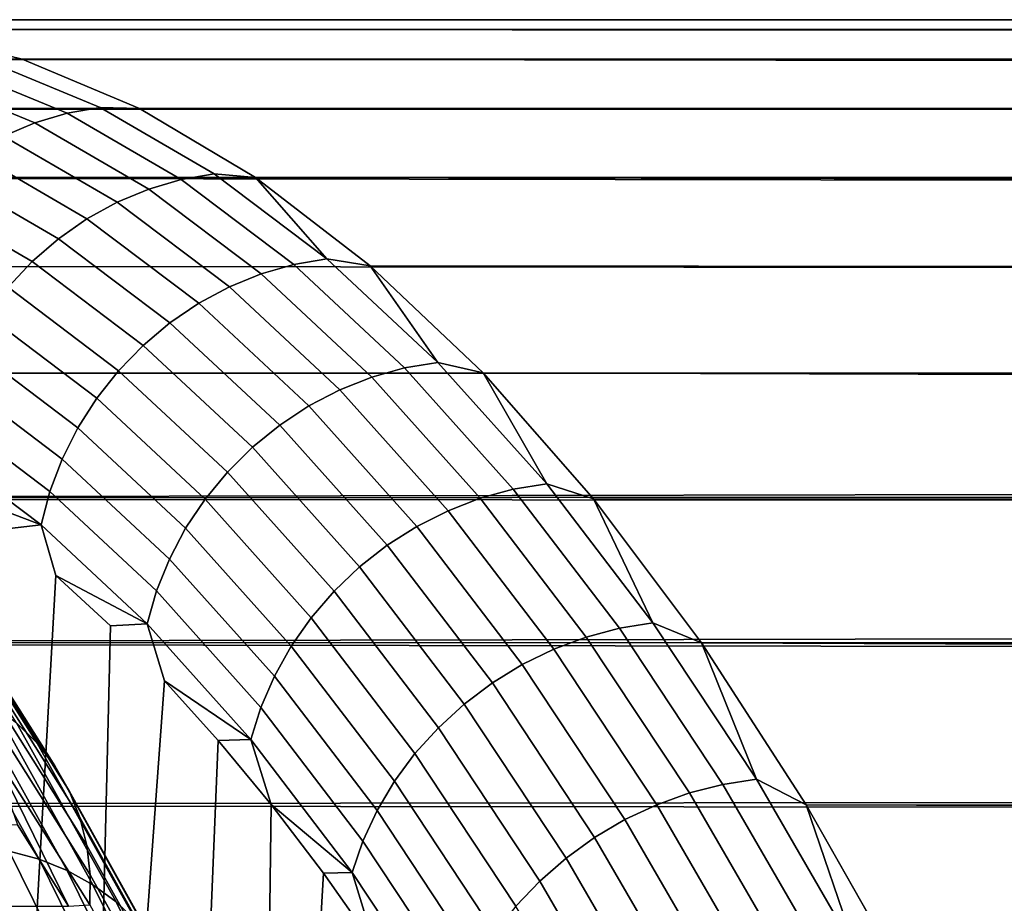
# Model space of a CAD drawing. Header units: metres. Extents: x -22 to 239, y -22 to 22.
# Tile 153 of 256: x 111.81 to 114.33, y 13.25 to 15.5. Entities that reach past the tile are written whole.
import ezdxf

# ---------------------------------------------------------------- set-up
doc = ezdxf.new("R2010")
doc.units = ezdxf.units.M
doc.layers.add('solid_10_151_033_XXX', color=7, linetype='CONTINUOUS')

msp = doc.modelspace()

# ---------------------------------------------------------------- linework, layer by layer
at = {"layer": 'solid_10_151_033_XXX'}
for points in [[(202.374573, 15.492382, 204.650055), (202.550751, 15.5, 204.197083), (111.212624, 15.5, 170.952728), (110.909981, 15.474722, 171.784225)], [(110.909981, 15.474722, 171.784225), (202.180145, 15.469687, 205.093307), (202.374573, 15.492382, 204.650055)], [(111.212624, 15.5, 170.952728), (202.704742, 15.492609, 203.743805), (202.841904, 15.469934, 203.276154), (111.515266, 15.474722, 170.121231)], [(111.212624, 15.5, 170.952728), (202.550751, 15.5, 204.197083), (202.704742, 15.492609, 203.743805)], [(110.909981, 15.474722, 171.784225), (110.60833, 15.39897, 172.613007), (201.966919, 15.431925, 205.528824), (202.180145, 15.469687, 205.093307)], [(111.425606, 15.470593, 170.105667), (111.515266, 15.474722, 170.121231), (111.816917, 15.39897, 169.292435), (111.721817, 15.397541, 169.291824)], [(111.515266, 15.474722, 170.121231), (202.9617, 15.431, 202.791992), (203.063354, 15.374551, 202.289307), (111.816917, 15.39897, 169.292435)], [(111.515266, 15.474722, 170.121231), (202.841904, 15.469934, 203.276154), (202.9617, 15.431, 202.791992)], [(110.60833, 15.39897, 172.613007), (201.733658, 15.378715, 205.959122), (201.966919, 15.431925, 205.528824)], [(110.60833, 15.39897, 172.613007), (110.308647, 15.272991, 173.436386), (201.474838, 15.308036, 206.393433), (201.733658, 15.378715, 205.959122)], [(111.932114, 15.261207, 168.4552), (111.638046, 15.382587, 169.263138), (111.721817, 15.397541, 169.291824), (112.016167, 15.276042, 168.483109)], [(111.721817, 15.397541, 169.291824), (111.816917, 15.39897, 169.292435), (112.1166, 15.272991, 168.46907), (112.016167, 15.276042, 168.483109)], [(111.816917, 15.39897, 169.292435), (203.146225, 15.299029, 201.766235), (203.209488, 15.2026, 201.221176), (112.1166, 15.272991, 168.46907)], [(111.816917, 15.39897, 169.292435), (203.063354, 15.374551, 202.289307), (203.146225, 15.299029, 201.766235)], [(111.849602, 15.236683, 168.429611), (111.556007, 15.357869, 169.236237), (111.638046, 15.382587, 169.263138), (111.932114, 15.261207, 168.4552)], [(111.769676, 15.20278, 168.406647), (111.476738, 15.323696, 169.211487), (111.556007, 15.357869, 169.236237), (111.849602, 15.236683, 168.429611)], [(110.308647, 15.272991, 173.436386), (201.180634, 15.215448, 206.844513), (201.474838, 15.308036, 206.393433)], [(110.308647, 15.272991, 173.436386), (110.011909, 15.097197, 174.251648), (200.849823, 15.098216, 207.30928), (201.180634, 15.215448, 206.844513)], [(112.140404, 15.067557, 167.63063), (111.849602, 15.236683, 168.429611), (111.932114, 15.261207, 168.4552), (112.223381, 15.091808, 167.654938)], [(112.223381, 15.091808, 167.654938), (111.932114, 15.261207, 168.4552), (112.016167, 15.276042, 168.483109), (112.307724, 15.106479, 167.682068)], [(112.016167, 15.276042, 168.483109), (112.1166, 15.272991, 168.46907), (112.413338, 15.097197, 167.653793), (112.307724, 15.106479, 167.682068)], [(112.1166, 15.272991, 168.46907), (203.209488, 15.2026, 201.221176), (203.252075, 15.083191, 200.652863), (112.413338, 15.097197, 167.653793)], [(112.059837, 15.03403, 167.609451), (111.769676, 15.20278, 168.406647), (111.849602, 15.236683, 168.429611), (112.140404, 15.067557, 167.63063)], [(111.982681, 14.99165, 167.59166), (111.693344, 15.159925, 168.386612), (111.769676, 15.20278, 168.406647), (112.059837, 15.03403, 167.609451)], [(111.909927, 14.940951, 167.577484), (111.621567, 15.108656, 168.369751), (111.693344, 15.159925, 168.386612), (111.982681, 14.99165, 167.59166)], [(110.011909, 15.097197, 174.251648), (109.719093, 14.87216, 175.056168), (200.090683, 14.785597, 208.251678), (200.486801, 14.955758, 207.778427)], [(110.011909, 15.097197, 174.251648), (200.486801, 14.955758, 207.778427), (200.849823, 15.098216, 207.30928)], [(111.842484, 14.882571, 167.567123), (111.555252, 15.049622, 168.356293), (111.621567, 15.108656, 168.369751), (111.909927, 14.940951, 167.577484)], [(112.427505, 14.851023, 166.841812), (112.140404, 15.067557, 167.63063), (112.223381, 15.091808, 167.654938), (112.510948, 14.874926, 166.864853)], [(112.510948, 14.874926, 166.864853), (112.223381, 15.091808, 167.654938), (112.307724, 15.106479, 167.682068), (112.595566, 14.889385, 166.89122)], [(112.595566, 14.889385, 166.89122), (112.307724, 15.106479, 167.682068), (112.413338, 15.097197, 167.653793)], [(112.413338, 15.097197, 167.653793), (203.272919, 14.938341, 200.059845), (203.271133, 14.764973, 199.440063), (112.706154, 14.87216, 166.849289)], [(112.413338, 15.097197, 167.653793), (203.252075, 15.083191, 200.652863), (203.272919, 14.938341, 200.059845)], [(112.595566, 14.889385, 166.89122), (112.413338, 15.097197, 167.653793), (112.706154, 14.87216, 166.849289)], [(112.346298, 14.817978, 166.822388), (112.059837, 15.03403, 167.609451), (112.140404, 15.067557, 167.63063), (112.427505, 14.851023, 166.841812)], [(111.781197, 14.817247, 167.560684), (111.495224, 14.983564, 168.34639), (111.555252, 15.049622, 168.356293), (111.842484, 14.882571, 167.567123)], [(112.268341, 14.776207, 166.806824), (111.982681, 14.99165, 167.59166), (112.059837, 15.03403, 167.609451), (112.346298, 14.817978, 166.822388)], [(112.194618, 14.726236, 166.795303), (111.909927, 14.940951, 167.577484), (111.982681, 14.99165, 167.59166), (112.268341, 14.776207, 166.806824)], [(112.12606, 14.668695, 166.787994), (111.842484, 14.882571, 167.567123), (111.909927, 14.940951, 167.577484), (112.194618, 14.726236, 166.795303)], [(112.7939, 14.61124, 166.087448), (112.510948, 14.874926, 166.864853), (112.595566, 14.889385, 166.89122), (112.878799, 14.625443, 166.113052)], [(112.878799, 14.625443, 166.113052), (112.595566, 14.889385, 166.89122), (112.706154, 14.87216, 166.849289)], [(109.719093, 14.87216, 175.056168), (109.431145, 14.598614, 175.84729), (199.658905, 14.583987, 208.730942), (200.090683, 14.785597, 208.251678)], [(112.063538, 14.60431, 166.784973), (111.781197, 14.817247, 167.560684), (111.842484, 14.882571, 167.567123), (112.12606, 14.668695, 166.787994)], [(112.710007, 14.587762, 166.065659), (112.427505, 14.851023, 166.841812), (112.510948, 14.874926, 166.864853), (112.7939, 14.61124, 166.087448)], [(112.706154, 14.87216, 166.849289), (203.271133, 14.764973, 199.440063), (203.245773, 14.559482, 198.791718), (112.994102, 14.598614, 166.058151)], [(112.878799, 14.625443, 166.113052), (112.706154, 14.87216, 166.849289), (112.994102, 14.598614, 166.058151)], [(112.628166, 14.555303, 166.047958), (112.346298, 14.817978, 166.822388), (112.427505, 14.851023, 166.841812), (112.710007, 14.587762, 166.065659)], [(112.00782, 14.533892, 166.786285), (111.726852, 14.745802, 167.558258), (111.781197, 14.817247, 167.560684), (112.063538, 14.60431, 166.784973)], [(112.549416, 14.514272, 166.034576), (112.268341, 14.776207, 166.806824), (112.346298, 14.817978, 166.822388), (112.628166, 14.555303, 166.047958)], [(112.474747, 14.465187, 166.025665), (112.194618, 14.726236, 166.795303), (112.268341, 14.776207, 166.806824), (112.549416, 14.514272, 166.034576)], [(111.959625, 14.458326, 166.791916), (111.680115, 14.669135, 167.55986), (111.726852, 14.745802, 167.558258), (112.00782, 14.533892, 166.786285)], [(112.405098, 14.408667, 166.021362), (112.12606, 14.668695, 166.787994), (112.194618, 14.726236, 166.795303), (112.474747, 14.465187, 166.025665)], [(111.919556, 14.378567, 166.801788), (111.641586, 14.588213, 167.565506), (111.680115, 14.669135, 167.55986), (111.959625, 14.458326, 166.791916)], [(112.341339, 14.345423, 166.021713), (112.063538, 14.60431, 166.784973), (112.12606, 14.668695, 166.787994), (112.405098, 14.408667, 166.021362)], [(112.987015, 14.278602, 165.304581), (112.710007, 14.587762, 166.065659), (112.7939, 14.61124, 166.087448), (113.071358, 14.301583, 165.32515)], [(113.071358, 14.301583, 165.32515), (112.7939, 14.61124, 166.087448), (112.878799, 14.625443, 166.113052), (113.156517, 14.315485, 165.350021)], [(113.156517, 14.315485, 165.350021), (112.878799, 14.625443, 166.113052), (112.994102, 14.598614, 166.058151)], [(109.431145, 14.598614, 175.84729), (109.14901, 14.277452, 176.622452), (199.429001, 14.470091, 208.973175), (199.658905, 14.583987, 208.730942)], [(111.888115, 14.295619, 166.815765), (111.611755, 14.504055, 167.575089), (111.641586, 14.588213, 167.565506), (111.919556, 14.378567, 166.801788)], [(112.284286, 14.276252, 166.026703), (112.00782, 14.533892, 166.786285), (112.063538, 14.60431, 166.784973), (112.341339, 14.345423, 166.021713)], [(112.904556, 14.246831, 165.288574), (112.628166, 14.555303, 166.047958), (112.710007, 14.587762, 166.065659), (112.987015, 14.278602, 165.304581)], [(112.994102, 14.598614, 166.058151), (203.195999, 14.318109, 198.114471), (203.161835, 14.183107, 197.766098), (113.276237, 14.277452, 165.28299)], [(112.994102, 14.598614, 166.058151), (203.223999, 14.443488, 198.456604), (203.195999, 14.318109, 198.114471)], [(203.308044, 14.537793, 198.738373), (203.223999, 14.443488, 198.456604), (112.994102, 14.598614, 166.058151), (203.245773, 14.559482, 198.791718)], [(113.156517, 14.315485, 165.350021), (112.994102, 14.598614, 166.058151), (113.276237, 14.277452, 165.28299)], [(112.234657, 14.202026, 166.036285), (111.959625, 14.458326, 166.791916), (112.00782, 14.533892, 166.786285), (112.284286, 14.276252, 166.026703)], [(112.825027, 14.20667, 165.277344), (112.549416, 14.514272, 166.034576), (112.628166, 14.555303, 166.047958), (112.904556, 14.246831, 165.288574)], [(112.749428, 14.158625, 165.270996), (112.474747, 14.465187, 166.025665), (112.549416, 14.514272, 166.034576), (112.825027, 14.20667, 165.277344)], [(111.865707, 14.210526, 166.83371), (111.590988, 14.417723, 167.588486), (111.611755, 14.504055, 167.575089), (111.888115, 14.295619, 166.815765)], [(109.14901, 14.277452, 176.622452), (199.189545, 14.346756, 209.217133), (199.429001, 14.470091, 208.973175)], [(112.193069, 14.123681, 166.050308), (111.919556, 14.378567, 166.801788), (111.959625, 14.458326, 166.791916), (112.234657, 14.202026, 166.036285)], [(112.678703, 14.103302, 165.269638), (112.405098, 14.408667, 166.021362), (112.474747, 14.465187, 166.025665), (112.749428, 14.158625, 165.270996)], [(111.865707, 14.210526, 166.83371), (111.620735, 14.303479, 167.492401), (111.590988, 14.417723, 167.588486)], [(112.613747, 14.041399, 165.273285), (112.341339, 14.345423, 166.021713), (112.405098, 14.408667, 166.021362), (112.678703, 14.103302, 165.269638)], [(112.160049, 14.042203, 166.068634), (111.888115, 14.295619, 166.815765), (111.919556, 14.378567, 166.801788), (112.193069, 14.123681, 166.050308)], [(109.14901, 14.277452, 176.622452), (198.941086, 14.213761, 209.462173), (199.189545, 14.346756, 209.217133)], [(112.555382, 13.973694, 165.281891), (112.284286, 14.276252, 166.026703), (112.341339, 14.345423, 166.021713), (112.613747, 14.041399, 165.273285)], [(113.34243, 13.946928, 164.580383), (113.071358, 14.301583, 165.32515), (113.156517, 14.315485, 165.350021), (113.427856, 13.960485, 164.604523)], [(113.427856, 13.960485, 164.604523), (113.156517, 14.315485, 165.350021), (113.276237, 14.277452, 165.28299)], [(111.865707, 14.210526, 166.83371), (111.762596, 14.198747, 167.102646), (111.620735, 14.303479, 167.492401)], [(112.136024, 13.95862, 166.091019), (111.865707, 14.210526, 166.83371), (111.888115, 14.295619, 166.815765), (112.160049, 14.042203, 166.068634)], [(113.25766, 13.924517, 164.561005), (112.987015, 14.278602, 165.304581), (113.071358, 14.301583, 165.32515), (113.34243, 13.946928, 164.580383)], [(109.14901, 14.277452, 176.622452), (108.873604, 13.909722, 177.37912), (198.684067, 14.070893, 209.707703), (198.941086, 14.213761, 209.462173)], [(112.504341, 13.901042, 165.295334), (112.234657, 14.202026, 166.036285), (112.284286, 14.276252, 166.026703), (112.555382, 13.973694, 165.281891)], [(113.174599, 13.893533, 164.546646), (112.904556, 14.246831, 165.288574), (112.987015, 14.278602, 165.304581), (113.25766, 13.924517, 164.561005)], [(113.276237, 14.277452, 165.28299), (203.121475, 14.038282, 197.412216), (203.075241, 13.88349, 197.053741), (113.551643, 13.909722, 164.526321)], [(113.276237, 14.277452, 165.28299), (203.161835, 14.183107, 197.766098), (203.121475, 14.038282, 197.412216)], [(113.427856, 13.960485, 164.604523), (113.276237, 14.277452, 165.28299), (113.551643, 13.909722, 164.526321)], [(113.094307, 13.854368, 164.537506), (112.825027, 14.20667, 165.277344), (112.904556, 14.246831, 165.288574), (113.174599, 13.893533, 164.546646)], [(111.865707, 14.210526, 166.83371), (111.903358, 14.08198, 166.715897), (111.737228, 11.141629, 167.172333), (111.762596, 14.198747, 167.102646)], [(112.136024, 13.95862, 166.091019), (111.903358, 14.08198, 166.715897), (111.865707, 14.210526, 166.83371)], [(113.017792, 13.807515, 164.533661), (112.749428, 14.158625, 165.270996), (112.825027, 14.20667, 165.277344), (113.094307, 13.854368, 164.537506)], [(112.461266, 13.824357, 165.313461), (112.193069, 14.123681, 166.050308), (112.234657, 14.202026, 166.036285), (112.504341, 13.901042, 165.295334)], [(112.946022, 13.753564, 164.535187), (112.678703, 14.103302, 165.269638), (112.749428, 14.158625, 165.270996), (113.017792, 13.807515, 164.533661)], [(111.803101, 13.705594, 162.746872), (111.540756, 14.120687, 163.467651), (111.59449, 14.067339, 163.51593), (111.855835, 13.653813, 162.797882)], [(112.426697, 13.744606, 165.336029), (112.160049, 14.042203, 166.068634), (112.193069, 14.123681, 166.050308), (112.461266, 13.824357, 165.313461)], [(111.737228, 11.141629, 167.172333), (111.903358, 14.08198, 166.715897), (112.042885, 13.953305, 166.332565), (111.967491, 10.893014, 166.539688)], [(112.136024, 13.95862, 166.091019), (112.042885, 13.953305, 166.332565), (111.903358, 14.08198, 166.715897)], [(112.87989, 13.693195, 164.542053), (112.613747, 14.041399, 165.273285), (112.678703, 14.103302, 165.269638), (112.946022, 13.753564, 164.535187)], [(108.873604, 13.909722, 177.37912), (198.419403, 13.918045, 209.953094), (198.684067, 14.070893, 209.707703)], [(111.855835, 13.653813, 162.797882), (111.59449, 14.067339, 163.51593), (111.640419, 14.007627, 163.564804), (111.900658, 13.595857, 162.849808)], [(112.401085, 13.662793, 165.362778), (112.136024, 13.95862, 166.091019), (112.160049, 14.042203, 166.068634), (112.426697, 13.744606, 165.336029)], [(112.820244, 13.62717, 164.554184), (112.555382, 13.973694, 165.281891), (112.613747, 14.041399, 165.273285), (112.87989, 13.693195, 164.542053)], [(111.900658, 13.595857, 162.849808), (111.640419, 14.007627, 163.564804), (111.677986, 13.942302, 163.613663), (111.937004, 13.532452, 162.901993)], [(112.136024, 13.95862, 166.091019), (112.181053, 13.812827, 165.952927), (111.967491, 10.893014, 166.539688), (112.042885, 13.953305, 166.332565)], [(112.401085, 13.662793, 165.362778), (112.181053, 13.812827, 165.952927), (112.136024, 13.95862, 166.091019)], [(112.767822, 13.556319, 164.571411), (112.504341, 13.901042, 165.295334), (112.555382, 13.973694, 165.281891), (112.820244, 13.62717, 164.554184)], [(113.606285, 13.54839, 163.855453), (113.34243, 13.946928, 164.580383), (113.427856, 13.960485, 164.604523), (113.691963, 13.561561, 163.878891)], [(113.691963, 13.561561, 163.878891), (113.427856, 13.960485, 164.604523), (113.551643, 13.909722, 164.526321)], [(111.937004, 13.532452, 162.901993), (111.677986, 13.942302, 163.613663), (111.706696, 13.872189, 163.661865), (111.964417, 13.464399, 162.953781)], [(113.52108, 13.526619, 163.83725), (113.25766, 13.924517, 164.561005), (113.34243, 13.946928, 164.580383), (113.606285, 13.54839, 163.855453)], [(108.873604, 13.909722, 177.37912), (108.605827, 13.496621, 178.114838), (197.8694, 13.581771, 210.441528), (198.147446, 13.755002, 210.197876)], [(108.873604, 13.909722, 177.37912), (198.147446, 13.755002, 210.197876), (198.419403, 13.918045, 209.953094)], [(113.437439, 13.496521, 163.824509), (113.174599, 13.893533, 164.546646), (113.25766, 13.924517, 164.561005), (113.52108, 13.526619, 163.83725)], [(113.551643, 13.909722, 164.526321), (202.965698, 13.543302, 196.325806), (202.902954, 13.35777, 195.958099), (113.81942, 13.496621, 163.790619)], [(113.551643, 13.909722, 164.526321), (203.023148, 13.718497, 196.691223), (202.965698, 13.543302, 196.325806)], [(113.551643, 13.909722, 164.526321), (203.075241, 13.88349, 197.053741), (203.023148, 13.718497, 196.691223)], [(113.691963, 13.561561, 163.878891), (113.551643, 13.909722, 164.526321), (113.81942, 13.496621, 163.790619)], [(112.723297, 13.481536, 164.593536), (112.461266, 13.824357, 165.313461), (112.504341, 13.901042, 165.295334), (112.767822, 13.556319, 164.571411)], [(113.356407, 13.458475, 163.817398), (113.094307, 13.854368, 164.537506), (113.174599, 13.893533, 164.546646), (113.437439, 13.496521, 163.824509)], [(111.964417, 13.464399, 162.953781), (111.706696, 13.872189, 163.661865), (111.726196, 13.79817, 163.708832), (111.982544, 13.392557, 163.004517)], [(113.279007, 13.412961, 163.815994), (113.017792, 13.807515, 164.533661), (113.094307, 13.854368, 164.537506), (113.356407, 13.458475, 163.817398)], [(111.78421, 13.378056, 161.859512), (111.527611, 13.839226, 162.564499), (111.604492, 13.817784, 162.605667), (111.860695, 13.357328, 161.901764)], [(111.860695, 13.357328, 161.901764), (111.604492, 13.817784, 162.605667), (111.676628, 13.788099, 162.650162), (111.932281, 13.328632, 161.947769)], [(111.967491, 10.893014, 166.539688), (112.181053, 13.812827, 165.952927), (112.317787, 13.660642, 165.577271), (112.192177, 10.603705, 165.922379)], [(112.401085, 13.662793, 165.362778), (112.317787, 13.660642, 165.577271), (112.181053, 13.812827, 165.952927)], [(112.687218, 13.403763, 164.620255), (112.426697, 13.744606, 165.336029), (112.461266, 13.824357, 165.313461), (112.723297, 13.481536, 164.593536)], [(113.206207, 13.360552, 163.820312), (112.946022, 13.753564, 164.535187), (113.017792, 13.807515, 164.533661), (113.279007, 13.412961, 163.815994)], [(111.932281, 13.328632, 161.947769), (111.676628, 13.788099, 162.650162), (111.743111, 13.750545, 162.697418), (111.998062, 13.29233, 161.996948)], [(111.982544, 13.392557, 163.004517), (111.726196, 13.79817, 163.708832), (111.736252, 13.721179, 163.753952), (111.991165, 13.317829, 163.053574)], [(113.138939, 13.301908, 163.830322), (112.87989, 13.693195, 164.542053), (112.946022, 13.753564, 164.535187), (113.206207, 13.360552, 163.820312)], [(111.998062, 13.29233, 161.996948), (111.743111, 13.750545, 162.697418), (111.803101, 13.705594, 162.746872), (112.057213, 13.248877, 162.048691)], [(112.660049, 13.323979, 164.65126), (112.401085, 13.662793, 165.362778), (112.426697, 13.744606, 165.336029), (112.687218, 13.403763, 164.620255)], [(111.991165, 13.317829, 163.053574), (111.736252, 13.721179, 163.753952), (111.736717, 13.642185, 163.796661), (111.990166, 13.241158, 163.100311)], [(112.057213, 13.248877, 162.048691), (111.803101, 13.705594, 162.746872), (111.855835, 13.653813, 162.797882), (112.108994, 13.198822, 162.102341)], [(113.078041, 13.237769, 163.845886), (112.820244, 13.62717, 164.554184), (112.87989, 13.693195, 164.542053), (113.138939, 13.301908, 163.830322)], [(112.108994, 13.198822, 162.102341), (111.855835, 13.653813, 162.797882), (111.900658, 13.595857, 162.849808), (112.152748, 13.142796, 162.157211)], [(112.192177, 10.603705, 165.922379), (112.317787, 13.660642, 165.577271), (112.452927, 13.496907, 165.205978), (112.410385, 10.274843, 165.322845)], [(112.401085, 13.662793, 165.362778), (112.452927, 13.496907, 165.205978), (112.317787, 13.660642, 165.577271)], [(112.660049, 13.323979, 164.65126), (112.452927, 13.496907, 165.205978), (112.401085, 13.662793, 165.362778)], [(111.736717, 13.642185, 163.796661), (111.804878, 13.445555, 163.6241), (111.935135, 13.237755, 163.26622)], [(111.990166, 13.241158, 163.100311), (111.736717, 13.642185, 163.796661), (111.935135, 13.237755, 163.26622)], [(113.024284, 13.168943, 163.866791), (112.767822, 13.556319, 164.571411), (112.820244, 13.62717, 164.554184), (113.078041, 13.237769, 163.845886)], [(197.870117, 13.542916, 210.52594), (197.8694, 13.581771, 210.441528), (108.605827, 13.496621, 178.114838), (197.585693, 13.398209, 210.683578)], [(112.152748, 13.142796, 162.157211), (111.900658, 13.595857, 162.849808), (111.937004, 13.532452, 162.901993), (112.18792, 13.081505, 162.212631)], [(112.97834, 13.096297, 163.892807), (112.723297, 13.481536, 164.593536), (112.767822, 13.556319, 164.571411), (113.024284, 13.168943, 163.866791)], [(113.862076, 13.107224, 163.152679), (113.606285, 13.54839, 163.855453), (113.691963, 13.561561, 163.878891), (113.948006, 13.119966, 163.17543)], [(113.948006, 13.119966, 163.17543), (113.691963, 13.561561, 163.878891), (113.81942, 13.496621, 163.790619)], [(112.18792, 13.081505, 162.212631), (111.937004, 13.532452, 162.901993), (111.964417, 13.464399, 162.953781), (112.214066, 13.01572, 162.267883)], [(113.692253, 13.057044, 163.12442), (113.437439, 13.496521, 163.824509), (113.52108, 13.526619, 163.83725), (113.776459, 13.086163, 163.135605)], [(113.776459, 13.086163, 163.135605), (113.52108, 13.526619, 163.83725), (113.606285, 13.54839, 163.855453), (113.862076, 13.107224, 163.152679)], [(108.605827, 13.496621, 178.114838), (108.346558, 13.039503, 178.827179), (197.297806, 13.204664, 210.923172), (197.585693, 13.398209, 210.683578)], [(112.410385, 10.274843, 165.322845), (112.452927, 13.496907, 165.205978), (112.586372, 13.321762, 164.83934)], [(112.660049, 13.323979, 164.65126), (112.586372, 13.321762, 164.83934), (112.452927, 13.496907, 165.205978)], [(112.940796, 13.020746, 163.923569), (112.687218, 13.403763, 164.620255), (112.723297, 13.481536, 164.593536), (112.97834, 13.096297, 163.892807)], [(113.610497, 13.020237, 163.119278), (113.356407, 13.458475, 163.817398), (113.437439, 13.496521, 163.824509), (113.692253, 13.057044, 163.12442)], [(113.81942, 13.496621, 163.790619), (202.835526, 13.162348, 195.58989), (202.763718, 12.957203, 195.222153), (114.07869, 13.039503, 163.078278)], [(113.81942, 13.496621, 163.790619), (202.902954, 13.35777, 195.958099), (202.835526, 13.162348, 195.58989)], [(113.948006, 13.119966, 163.17543), (113.81942, 13.496621, 163.790619), (114.07869, 13.039503, 163.078278)], [(112.214066, 13.01572, 162.267883), (111.964417, 13.464399, 162.953781), (111.982544, 13.392557, 163.004517), (112.230858, 12.946271, 162.322281)], [(113.532242, 12.976205, 163.120239), (113.279007, 13.412961, 163.815994), (113.356407, 13.458475, 163.817398), (113.610497, 13.020237, 163.119278)], [(111.935135, 13.237755, 163.26622), (111.804878, 13.445555, 163.6241), (106.82534, 13.237806, 177.305267)], [(112.912117, 12.943243, 163.958725), (112.660049, 13.323979, 164.65126), (112.687218, 13.403763, 164.620255), (112.940796, 13.020746, 163.923569)], [(113.458458, 12.925503, 163.127274), (113.206207, 13.360552, 163.820312), (113.279007, 13.412961, 163.815994), (113.532242, 12.976205, 163.120239)], [(111.951538, 12.888285, 161.140869), (111.795151, 13.048958, 161.311783), (111.703789, 13.390553, 161.821548)], [(111.951538, 12.888285, 161.140869), (111.703789, 13.390553, 161.821548), (111.78421, 13.378056, 161.859512), (112.031731, 12.876257, 161.179459)], [(112.031731, 12.876257, 161.179459), (111.78421, 13.378056, 161.859512), (111.860695, 13.357328, 161.901764), (112.107826, 12.856307, 161.222763)], [(112.230858, 12.946271, 162.322281), (111.982544, 13.392557, 163.004517), (111.991165, 13.317829, 163.053574), (112.238098, 12.874033, 162.375137)], [(112.107826, 12.856307, 161.222763), (111.860695, 13.357328, 161.901764), (111.932281, 13.328632, 161.947769), (112.178879, 12.828687, 161.270233)], [(113.390076, 12.868769, 163.140335), (113.138939, 13.301908, 163.830322), (113.206207, 13.360552, 163.820312), (113.458458, 12.925503, 163.127274)], [(112.178879, 12.828687, 161.270233), (111.932281, 13.328632, 161.947769), (111.998062, 13.29233, 161.996948), (112.243996, 12.793746, 161.321259)], [(112.238098, 12.874033, 162.375137), (111.991165, 13.317829, 163.053574), (111.990166, 13.241158, 163.100311), (112.235672, 12.799917, 162.425781)], [(112.410385, 10.274843, 165.322845), (112.586372, 13.321762, 164.83934), (112.718025, 13.135324, 164.477615), (112.621315, 9.907643, 164.743317)], [(112.660049, 13.323979, 164.65126), (112.718025, 13.135324, 164.477615), (112.586372, 13.321762, 164.83934)], [(112.912117, 12.943243, 163.958725), (112.718025, 13.135324, 164.477615), (112.660049, 13.323979, 164.65126)], [(113.327972, 12.806718, 163.15921), (113.078041, 13.237769, 163.845886), (113.138939, 13.301908, 163.830322), (113.390076, 12.868769, 163.140335)], [(112.243996, 12.793746, 161.321259), (111.998062, 13.29233, 161.996948), (112.057213, 13.248877, 162.048691), (112.302345, 12.751924, 161.375198)], [(112.302345, 12.751924, 161.375198), (112.057213, 13.248877, 162.048691), (112.108994, 13.198822, 162.102341), (112.353195, 12.703746, 161.431396)]]:
    msp.add_3dface(points, dxfattribs=at)

doc.saveas('drawing.dxf')
